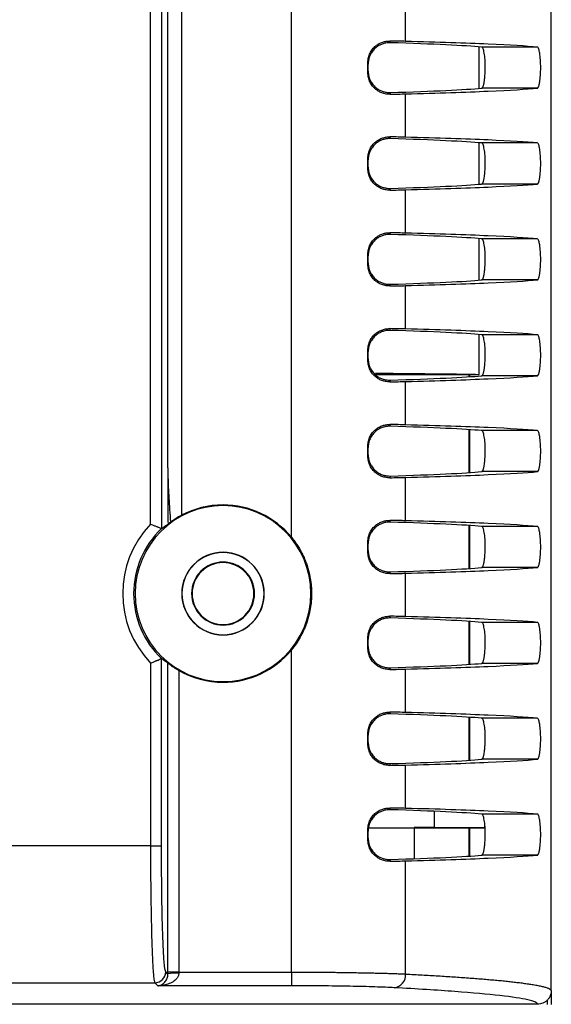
# Model space of a CAD drawing. Header units: millimetres. Extents: x 6 to 273, y 6 to 210.
# Tile 14 of 52: x 54 to 61, y 98 to 113. Entities that reach past the tile are written whole.
import ezdxf

# ---------------------------------------------------------------- set-up
doc = ezdxf.new("R2010")
doc.units = ezdxf.units.MM

msp = doc.modelspace()

# ---------------------------------------------------------------- linework, layer by layer
at = {"color": 7, "linetype": 'Continuous', "lineweight": 25}
for p, q in [((55.779, 106.265), (55.779, 139.361)), ((55.979, 139.361), (55.979, 105.574)), ((57.586, 105.253), (57.586, 139.361)), ((55.686, 139.063), (55.686, 105.379)), ((61.385, 98.635), (61.385, 136.43)), ((55.526, 105.446), (55.526, 113.73)), ((59.255, 112.494), (59.255, 113.127)), ((59.025, 112.499), (59.031, 112.474)), ((60.331, 111.808), (60.331, 112.413)), ((61.18, 112.41), (60.366, 112.41)), ((58.704, 112.037), (58.704, 112.184)), ((58.709, 112.163), (58.704, 112.184)), ((58.709, 112.058), (58.709, 112.163)), ((58.704, 112.037), (58.709, 112.058)), ((59.031, 111.747), (59.025, 111.722)), ((59.255, 111.094), (59.255, 111.727)), ((61.18, 111.811), (60.366, 111.811)), ((59.025, 111.099), (59.031, 111.074)), ((60.331, 110.408), (60.331, 111.013)), ((61.18, 111.01), (60.366, 111.01)), ((58.704, 110.637), (58.704, 110.784)), ((58.709, 110.763), (58.704, 110.784)), ((58.709, 110.658), (58.709, 110.763)), ((58.704, 110.637), (58.709, 110.658)), ((59.031, 110.347), (59.025, 110.322)), ((59.255, 109.694), (59.255, 110.327)), ((61.18, 110.411), (60.366, 110.411)), ((59.025, 109.699), (59.031, 109.674)), ((60.331, 109.008), (60.331, 109.613)), ((61.18, 109.61), (60.366, 109.61)), ((58.704, 109.237), (58.704, 109.384)), ((58.709, 109.363), (58.704, 109.384)), ((58.709, 109.258), (58.709, 109.363)), ((58.704, 109.237), (58.709, 109.258)), ((61.18, 109.011), (60.366, 109.011)), ((59.031, 108.947), (59.025, 108.922)), ((59.255, 108.294), (59.255, 108.927)), ((59.025, 108.299), (59.031, 108.274)), ((60.331, 107.627), (60.331, 108.213)), ((61.18, 108.21), (60.366, 108.21)), ((58.704, 107.837), (58.704, 107.984)), ((58.709, 107.963), (58.704, 107.984)), ((58.704, 107.837), (58.709, 107.858)), ((58.709, 107.858), (58.709, 107.963)), ((58.818, 107.627), (60.331, 107.627)), ((59.031, 107.547), (59.025, 107.522)), ((60.186, 107.599), (60.186, 107.627)), ((60.187, 107.599), (60.187, 107.627)), ((60.193, 107.599), (60.193, 107.627)), ((61.18, 107.611), (60.366, 107.611)), ((59.255, 106.894), (59.255, 107.527)), ((59.025, 106.899), (59.031, 106.874)), ((60.186, 106.199), (60.186, 106.824)), ((60.187, 106.199), (60.187, 106.823)), ((60.193, 106.199), (60.193, 106.823)), ((61.18, 106.81), (60.366, 106.81)), ((58.704, 106.437), (58.704, 106.584)), ((58.709, 106.563), (58.704, 106.584)), ((58.709, 106.458), (58.709, 106.563)), ((58.704, 106.437), (58.709, 106.458)), ((59.031, 106.147), (59.025, 106.122)), ((59.255, 105.494), (59.255, 106.127)), ((61.18, 106.211), (60.366, 106.211)), ((56.586, 105.716), (56.586, 105.725)), ((59.025, 105.499), (59.031, 105.474)), ((60.186, 104.799), (60.186, 105.424)), ((60.187, 104.799), (60.187, 105.423)), ((60.193, 104.799), (60.193, 105.423)), ((61.18, 105.41), (60.366, 105.41)), ((58.704, 105.037), (58.704, 105.184)), ((58.709, 105.163), (58.704, 105.184)), ((58.709, 105.058), (58.709, 105.163)), ((56.586, 105.03), (56.586, 105.034)), ((58.704, 105.037), (58.709, 105.058)), ((59.031, 104.747), (59.025, 104.722)), ((59.255, 104.094), (59.255, 104.727)), ((61.18, 104.811), (60.366, 104.811)), ((56.134, 104.43), (56.126, 104.43)), ((57.038, 104.43), (57.046, 104.43)), ((59.025, 104.099), (59.031, 104.074)), ((60.186, 103.399), (60.186, 104.024)), ((60.187, 103.399), (60.187, 104.023)), ((60.193, 103.399), (60.193, 104.023)), ((61.18, 104.01), (60.366, 104.01)), ((56.586, 103.83), (56.586, 103.827)), ((58.704, 103.637), (58.704, 103.784)), ((58.709, 103.763), (58.704, 103.784)), ((58.709, 103.658), (58.709, 103.763)), ((57.586, 98.903), (57.586, 103.608)), ((58.704, 103.637), (58.709, 103.658)), ((55.526, 103.415), (55.526, 100.746)), ((55.686, 100.746), (55.686, 103.482)), ((55.78, 98.903), (55.78, 103.416)), ((61.18, 103.411), (60.366, 103.411)), ((55.94, 103.308), (55.94, 98.903)), ((59.031, 103.347), (59.025, 103.322)), ((59.255, 102.694), (59.255, 103.327)), ((56.586, 103.145), (56.586, 103.136)), ((59.025, 102.699), (59.031, 102.674)), ((60.186, 101.999), (60.186, 102.624)), ((60.187, 101.999), (60.187, 102.623)), ((60.193, 101.999), (60.193, 102.623)), ((61.18, 102.61), (60.366, 102.61)), ((58.704, 102.237), (58.704, 102.384)), ((58.709, 102.363), (58.704, 102.384)), ((58.704, 102.237), (58.709, 102.258)), ((58.709, 102.258), (58.709, 102.363)), ((59.031, 101.947), (59.025, 101.922)), ((61.18, 102.011), (60.366, 102.011)), ((59.255, 101.294), (59.255, 101.927)), ((59.025, 101.299), (59.031, 101.274)), ((59.678, 101.013), (59.678, 101.25)), ((61.18, 101.21), (60.366, 101.21)), ((58.704, 100.837), (58.704, 100.984)), ((58.709, 100.963), (58.704, 100.984)), ((58.709, 100.858), (58.709, 100.963)), ((58.712, 101.009), (59.381, 101.009)), ((59.381, 101.009), (59.381, 101.013)), ((59.381, 101.013), (59.386, 101.009)), ((59.678, 101.013), (59.381, 101.013)), ((59.381, 101.009), (59.382, 100.559)), ((59.386, 100.559), (59.386, 101.009)), ((59.386, 101.009), (60.186, 101.009)), ((60.411, 101.011), (59.678, 101.013)), ((60.186, 101.009), (60.187, 101.01)), ((60.186, 100.599), (60.186, 101.009)), ((60.193, 101.01), (60.187, 101.01)), ((60.187, 100.599), (60.187, 101.01)), ((60.193, 100.599), (60.193, 101.01)), ((60.411, 101.011), (60.411, 101.059)), ((58.704, 100.837), (58.709, 100.858)), ((55.526, 100.746), (53.436, 100.746)), ((55.526, 100.746), (55.686, 100.746)), ((59.031, 100.547), (59.025, 100.522)), ((59.255, 98.875), (59.255, 100.527)), ((61.18, 100.611), (60.366, 100.611)), ((55.78, 98.875), (55.748, 98.907)), ((55.94, 98.903), (55.78, 98.903)), ((55.94, 98.903), (57.586, 98.903)), ((57.586, 98.903), (57.586, 98.703)), ((53.43, 98.747), (55.588, 98.747)), ((55.588, 98.747), (55.632, 98.703)), ((57.586, 98.703), (55.632, 98.703)), ((61.324, 98.492), (61.324, 98.43)), ((61.384, 98.628), (61.384, 98.43)), ((61.185, 98.435), (52.991, 98.435))]:
    msp.add_line(p, q, dxfattribs=at)
for centre, radius, start, end in [((56.586, 104.43), 1.285, 90, 270), ((56.586, 104.43), 1.295, 90, 117.9469), ((56.586, 104.43), 1.295, 39.4431, 90), ((56.586, 104.43), 1.285, 270, 90), ((56.586, 104.43), 1.467, 136.2132, 223.7868), ((56.586, 104.43), 1.307, 133.4585, 226.5415), ((56.586, 104.43), 0.603, 90, 270), ((56.586, 104.43), 0.6, 90, 270), ((56.586, 104.43), 0.603, 270, 90), ((56.586, 104.43), 0.6, 270, 90), ((56.586, 104.43), 0.46, 0, 180), ((56.586, 104.43), 0.452, 0, 180), ((56.586, 104.43), 0.46, 180, 0), ((56.586, 104.43), 0.452, 180, 0), ((56.586, 104.43), 1.295, 270, 320.5569), ((56.586, 104.43), 1.295, 240.1003, 270), ((55.588, 98.907), 0.16, 270.0817, 359.9183), ((55.904, 98.319), 0.57, 86.3403, 102.5221), ((59.066, 98.864), 0.19, 276.8648, 3.3864)]:
    msp.add_arc(centre, radius, start, end, dxfattribs=at)
msp.add_ellipse((48.485, 107.616), major_axis=(12.101, 0), ratio=0.004364, start_param=0.205594, end_param=0.548187, dxfattribs=at)
for points, knots in [([(58.704, 112.184), (58.704, 112.192), (58.704, 112.208), (58.707, 112.233), (58.713, 112.261), (58.722, 112.291), (58.74, 112.334), (58.771, 112.383), (58.816, 112.429), (58.867, 112.463), (58.92, 112.485), (58.973, 112.498), (59.007, 112.499), (59.025, 112.499)], [0, 0, 0, 0, 0.041757, 0.083515, 0.12563, 0.187906, 0.250501, 0.373051, 0.501042, 0.622602, 0.750754, 0.872467, 1, 1, 1, 1]), ([(59.031, 112.474), (59.021, 112.474), (59, 112.474), (58.968, 112.47), (58.931, 112.462), (58.889, 112.447), (58.841, 112.42), (58.795, 112.382), (58.76, 112.338), (58.736, 112.294), (58.721, 112.255), (58.711, 112.211), (58.709, 112.179), (58.709, 112.163)], [0, 0, 0, 0, 0.084776, 0.16773, 0.249078, 0.378218, 0.498887, 0.631787, 0.74907, 0.814465, 0.874692, 0.938677, 1, 1, 1, 1]), ([(60.366, 112.41), (60.244, 112.422), (60.069, 112.432), (59.621, 112.454), (59.348, 112.464), (59.031, 112.474)], [0, 0, 0, 0, 0.5, 0.5, 1, 1, 1, 1]), ([(61.18, 112.41), (61.026, 112.425), (60.785, 112.44), (60.137, 112.468), (59.73, 112.482), (59.255, 112.494)], [0, 0, 0, 0, 0.5, 0.5, 1, 1, 1, 1]), ([(60.366, 111.811), (60.368, 111.811), (60.373, 111.812), (60.379, 111.818), (60.385, 111.827), (60.39, 111.84), (60.395, 111.856), (60.4, 111.876), (60.405, 111.904), (60.411, 111.943), (60.417, 112.012), (60.421, 112.11), (60.417, 112.228), (60.407, 112.31), (60.397, 112.36), (60.387, 112.388), (60.377, 112.406), (60.37, 112.409), (60.366, 112.41)], [0, 0, 0, 0, 0.037131, 0.073104, 0.108341, 0.143291, 0.178414, 0.214165, 0.250972, 0.31307, 0.37607, 0.500338, 0.624824, 0.749421, 0.811683, 0.87455, 0.937381, 1, 1, 1, 1]), ([(61.18, 111.811), (61.182, 111.811), (61.186, 111.812), (61.191, 111.818), (61.197, 111.827), (61.201, 111.839), (61.206, 111.852), (61.209, 111.867), (61.213, 111.883), (61.22, 111.92), (61.227, 111.994), (61.231, 112.11), (61.227, 112.227), (61.219, 112.308), (61.209, 112.356), (61.201, 112.384), (61.191, 112.405), (61.184, 112.409), (61.18, 112.41)], [0, 0, 0, 0, 0.036939, 0.07228, 0.106022, 0.138168, 0.168719, 0.197676, 0.225042, 0.25082, 0.377506, 0.499932, 0.622397, 0.749213, 0.802344, 0.861845, 0.927728, 1, 1, 1, 1]), ([(59.025, 111.722), (59.013, 111.722), (58.99, 111.722), (58.955, 111.727), (58.914, 111.738), (58.867, 111.758), (58.816, 111.792), (58.771, 111.838), (58.74, 111.887), (58.722, 111.93), (58.711, 111.964), (58.705, 112), (58.704, 112.025), (58.704, 112.037)], [0, 0, 0, 0, 0.085879, 0.168893, 0.249625, 0.377837, 0.499514, 0.627201, 0.74954, 0.812003, 0.874302, 0.937377, 1, 1, 1, 1]), ([(58.709, 112.058), (58.709, 112.05), (58.709, 112.034), (58.712, 112.011), (58.716, 111.988), (58.724, 111.96), (58.736, 111.927), (58.76, 111.883), (58.795, 111.838), (58.841, 111.801), (58.889, 111.774), (58.936, 111.757), (58.984, 111.748), (59.015, 111.747), (59.031, 111.747)], [0, 0, 0, 0, 0.030754, 0.061634, 0.093196, 0.125963, 0.186126, 0.251504, 0.368708, 0.501554, 0.621811, 0.750536, 0.873316, 1, 1, 1, 1]), ([(59.031, 111.747), (59.348, 111.757), (59.621, 111.767), (60.069, 111.788), (60.244, 111.799), (60.366, 111.811)], [0, 0, 0, 0, 0.5, 0.5, 1, 1, 1, 1]), ([(59.255, 111.727), (59.73, 111.739), (60.137, 111.753), (60.785, 111.781), (61.026, 111.796), (61.18, 111.811)], [0, 0, 0, 0, 0.5, 0.5, 1, 1, 1, 1]), ([(58.704, 110.784), (58.704, 110.792), (58.704, 110.808), (58.707, 110.833), (58.713, 110.861), (58.722, 110.891), (58.74, 110.934), (58.771, 110.983), (58.816, 111.029), (58.867, 111.063), (58.92, 111.085), (58.973, 111.098), (59.007, 111.099), (59.025, 111.099)], [0, 0, 0, 0, 0.041757, 0.083515, 0.12563, 0.187906, 0.250501, 0.373051, 0.501042, 0.622602, 0.750754, 0.872467, 1, 1, 1, 1]), ([(59.031, 111.074), (59.021, 111.074), (59, 111.074), (58.968, 111.07), (58.931, 111.062), (58.889, 111.047), (58.841, 111.02), (58.795, 110.982), (58.76, 110.938), (58.736, 110.894), (58.721, 110.855), (58.711, 110.811), (58.709, 110.779), (58.709, 110.763)], [0, 0, 0, 0, 0.0847756, 0.1677303, 0.2490777, 0.3782181, 0.4988874, 0.6317866, 0.74907, 0.8144651, 0.874692, 0.9386765, 1, 1, 1, 1]), ([(60.366, 111.01), (60.244, 111.022), (60.069, 111.032), (59.621, 111.054), (59.348, 111.064), (59.031, 111.074)], [0, 0, 0, 0, 0.5, 0.5, 1, 1, 1, 1]), ([(61.18, 111.01), (61.026, 111.025), (60.785, 111.04), (60.137, 111.068), (59.73, 111.082), (59.255, 111.094)], [0, 0, 0, 0, 0.5, 0.5, 1, 1, 1, 1]), ([(60.366, 110.411), (60.368, 110.411), (60.373, 110.412), (60.379, 110.418), (60.385, 110.427), (60.39, 110.44), (60.395, 110.456), (60.4, 110.476), (60.405, 110.504), (60.411, 110.543), (60.417, 110.612), (60.421, 110.71), (60.417, 110.828), (60.407, 110.91), (60.397, 110.96), (60.387, 110.988), (60.377, 111.006), (60.37, 111.009), (60.366, 111.01)], [0, 0, 0, 0, 0.037131, 0.073104, 0.108341, 0.143291, 0.178414, 0.214165, 0.250972, 0.31307, 0.37607, 0.500338, 0.624824, 0.749421, 0.811683, 0.87455, 0.937381, 1, 1, 1, 1]), ([(61.18, 110.411), (61.182, 110.411), (61.186, 110.412), (61.191, 110.418), (61.197, 110.427), (61.201, 110.439), (61.206, 110.452), (61.209, 110.467), (61.213, 110.483), (61.22, 110.52), (61.227, 110.594), (61.231, 110.71), (61.227, 110.827), (61.219, 110.908), (61.209, 110.956), (61.201, 110.984), (61.191, 111.005), (61.184, 111.009), (61.18, 111.01)], [0, 0, 0, 0, 0.036939, 0.07228, 0.106022, 0.138168, 0.168719, 0.197676, 0.225042, 0.25082, 0.377506, 0.499932, 0.622397, 0.749213, 0.802344, 0.861845, 0.927728, 1, 1, 1, 1]), ([(59.025, 110.322), (59.013, 110.322), (58.99, 110.322), (58.955, 110.327), (58.914, 110.338), (58.867, 110.358), (58.816, 110.392), (58.771, 110.438), (58.74, 110.487), (58.722, 110.53), (58.711, 110.564), (58.705, 110.6), (58.704, 110.625), (58.704, 110.637)], [0, 0, 0, 0, 0.085879, 0.168893, 0.249625, 0.377837, 0.499514, 0.627201, 0.74954, 0.812003, 0.874302, 0.937377, 1, 1, 1, 1]), ([(58.709, 110.658), (58.709, 110.65), (58.709, 110.634), (58.712, 110.611), (58.716, 110.588), (58.724, 110.56), (58.736, 110.527), (58.76, 110.483), (58.795, 110.438), (58.841, 110.401), (58.889, 110.374), (58.936, 110.357), (58.984, 110.348), (59.015, 110.347), (59.031, 110.347)], [0, 0, 0, 0, 0.0307541, 0.0616339, 0.0931962, 0.1259628, 0.1861264, 0.2515045, 0.3687079, 0.5015542, 0.6218106, 0.7505356, 0.8733161, 1, 1, 1, 1]), ([(59.031, 110.347), (59.348, 110.357), (59.621, 110.367), (60.069, 110.388), (60.244, 110.399), (60.366, 110.411)], [0, 0, 0, 0, 0.5, 0.5, 1, 1, 1, 1]), ([(59.255, 110.327), (59.73, 110.339), (60.137, 110.353), (60.785, 110.381), (61.026, 110.396), (61.18, 110.411)], [0, 0, 0, 0, 0.5, 0.5, 1, 1, 1, 1]), ([(58.704, 109.384), (58.704, 109.392), (58.704, 109.408), (58.707, 109.433), (58.713, 109.461), (58.722, 109.491), (58.74, 109.534), (58.771, 109.583), (58.816, 109.629), (58.867, 109.663), (58.92, 109.685), (58.973, 109.698), (59.007, 109.699), (59.025, 109.699)], [0, 0, 0, 0, 0.0417574, 0.0835154, 0.1256302, 0.1879062, 0.2505005, 0.3730511, 0.5010422, 0.6226018, 0.7507536, 0.8724673, 1, 1, 1, 1]), ([(59.031, 109.674), (59.021, 109.674), (59, 109.674), (58.968, 109.67), (58.931, 109.662), (58.889, 109.647), (58.841, 109.62), (58.795, 109.582), (58.76, 109.538), (58.736, 109.494), (58.721, 109.455), (58.711, 109.411), (58.709, 109.379), (58.709, 109.363)], [0, 0, 0, 0, 0.084776, 0.16773, 0.249078, 0.378218, 0.498887, 0.631787, 0.74907, 0.814465, 0.874692, 0.938677, 1, 1, 1, 1]), ([(60.366, 109.61), (60.244, 109.622), (60.069, 109.632), (59.621, 109.654), (59.348, 109.664), (59.031, 109.674)], [0, 0, 0, 0, 0.5, 0.5, 1, 1, 1, 1]), ([(61.18, 109.61), (61.026, 109.625), (60.785, 109.64), (60.137, 109.668), (59.73, 109.682), (59.255, 109.694)], [0, 0, 0, 0, 0.5, 0.5, 1, 1, 1, 1]), ([(60.366, 109.011), (60.368, 109.011), (60.373, 109.012), (60.379, 109.018), (60.385, 109.027), (60.39, 109.04), (60.395, 109.056), (60.4, 109.076), (60.405, 109.104), (60.411, 109.143), (60.417, 109.212), (60.421, 109.31), (60.417, 109.428), (60.407, 109.51), (60.397, 109.56), (60.387, 109.588), (60.377, 109.606), (60.37, 109.609), (60.366, 109.61)], [0, 0, 0, 0, 0.037131, 0.073104, 0.108341, 0.143291, 0.178414, 0.214165, 0.250972, 0.31307, 0.37607, 0.500338, 0.624824, 0.749421, 0.811683, 0.87455, 0.937381, 1, 1, 1, 1]), ([(61.18, 109.011), (61.182, 109.011), (61.186, 109.012), (61.191, 109.018), (61.197, 109.027), (61.201, 109.039), (61.206, 109.052), (61.209, 109.067), (61.213, 109.083), (61.22, 109.12), (61.227, 109.194), (61.231, 109.31), (61.227, 109.427), (61.219, 109.508), (61.209, 109.556), (61.201, 109.584), (61.191, 109.605), (61.184, 109.609), (61.18, 109.61)], [0, 0, 0, 0, 0.036939, 0.07228, 0.106022, 0.138168, 0.168719, 0.197676, 0.225042, 0.25082, 0.377506, 0.499932, 0.622397, 0.749213, 0.802344, 0.861845, 0.927728, 1, 1, 1, 1]), ([(59.025, 108.922), (59.013, 108.922), (58.99, 108.922), (58.955, 108.927), (58.914, 108.938), (58.867, 108.958), (58.816, 108.992), (58.771, 109.038), (58.74, 109.087), (58.722, 109.13), (58.711, 109.164), (58.705, 109.2), (58.704, 109.225), (58.704, 109.237)], [0, 0, 0, 0, 0.085879, 0.168893, 0.249625, 0.377837, 0.499514, 0.627201, 0.74954, 0.812003, 0.874302, 0.937377, 1, 1, 1, 1]), ([(58.709, 109.258), (58.709, 109.25), (58.709, 109.234), (58.712, 109.211), (58.716, 109.188), (58.724, 109.16), (58.736, 109.127), (58.76, 109.083), (58.795, 109.038), (58.841, 109.001), (58.889, 108.974), (58.936, 108.957), (58.984, 108.948), (59.015, 108.947), (59.031, 108.947)], [0, 0, 0, 0, 0.030754, 0.061634, 0.093196, 0.125963, 0.186126, 0.251504, 0.368708, 0.501554, 0.621811, 0.750536, 0.873316, 1, 1, 1, 1]), ([(59.031, 108.947), (59.348, 108.957), (59.621, 108.967), (60.069, 108.988), (60.244, 108.999), (60.366, 109.011)], [0, 0, 0, 0, 0.5, 0.5, 1, 1, 1, 1]), ([(59.255, 108.927), (59.73, 108.939), (60.137, 108.953), (60.785, 108.981), (61.026, 108.996), (61.18, 109.011)], [0, 0, 0, 0, 0.5, 0.5, 1, 1, 1, 1]), ([(58.704, 107.984), (58.704, 107.992), (58.704, 108.008), (58.707, 108.033), (58.713, 108.061), (58.722, 108.091), (58.74, 108.134), (58.771, 108.183), (58.816, 108.229), (58.867, 108.263), (58.92, 108.285), (58.973, 108.298), (59.007, 108.299), (59.025, 108.299)], [0, 0, 0, 0, 0.041757, 0.083515, 0.12563, 0.187906, 0.250501, 0.373051, 0.501042, 0.622602, 0.750754, 0.872467, 1, 1, 1, 1]), ([(59.031, 108.274), (59.021, 108.274), (59, 108.274), (58.968, 108.27), (58.931, 108.262), (58.889, 108.247), (58.841, 108.22), (58.795, 108.182), (58.76, 108.138), (58.736, 108.094), (58.721, 108.055), (58.711, 108.011), (58.709, 107.979), (58.709, 107.963)], [0, 0, 0, 0, 0.084776, 0.16773, 0.249078, 0.378218, 0.498887, 0.631787, 0.74907, 0.814465, 0.874692, 0.938677, 1, 1, 1, 1]), ([(60.366, 108.21), (60.244, 108.222), (60.069, 108.232), (59.621, 108.254), (59.348, 108.264), (59.031, 108.274)], [0, 0, 0, 0, 0.5, 0.5, 1, 1, 1, 1]), ([(61.18, 108.21), (61.026, 108.225), (60.785, 108.24), (60.137, 108.268), (59.73, 108.282), (59.255, 108.294)], [0, 0, 0, 0, 0.5, 0.5, 1, 1, 1, 1]), ([(60.366, 107.611), (60.368, 107.611), (60.373, 107.612), (60.379, 107.618), (60.385, 107.627), (60.39, 107.64), (60.395, 107.656), (60.4, 107.676), (60.405, 107.704), (60.411, 107.743), (60.417, 107.812), (60.421, 107.91), (60.417, 108.028), (60.407, 108.11), (60.397, 108.16), (60.387, 108.188), (60.377, 108.206), (60.37, 108.209), (60.366, 108.21)], [0, 0, 0, 0, 0.037131, 0.073104, 0.108341, 0.143291, 0.178414, 0.214165, 0.250972, 0.31307, 0.37607, 0.500338, 0.624824, 0.749421, 0.811683, 0.87455, 0.937381, 1, 1, 1, 1]), ([(61.18, 107.611), (61.182, 107.611), (61.186, 107.612), (61.191, 107.618), (61.197, 107.627), (61.201, 107.639), (61.206, 107.652), (61.209, 107.667), (61.213, 107.683), (61.22, 107.72), (61.227, 107.794), (61.231, 107.91), (61.227, 108.027), (61.219, 108.108), (61.209, 108.156), (61.201, 108.184), (61.191, 108.205), (61.184, 108.209), (61.18, 108.21)], [0, 0, 0, 0, 0.036939, 0.07228, 0.106022, 0.138168, 0.168719, 0.197676, 0.225042, 0.25082, 0.377506, 0.499932, 0.622397, 0.749213, 0.802344, 0.861845, 0.927728, 1, 1, 1, 1]), ([(59.025, 107.522), (59.013, 107.522), (58.99, 107.522), (58.955, 107.527), (58.914, 107.538), (58.867, 107.558), (58.816, 107.592), (58.771, 107.638), (58.74, 107.687), (58.722, 107.73), (58.711, 107.764), (58.705, 107.8), (58.704, 107.825), (58.704, 107.837)], [0, 0, 0, 0, 0.085879, 0.168893, 0.249625, 0.377837, 0.499514, 0.627201, 0.74954, 0.812003, 0.874302, 0.937377, 1, 1, 1, 1]), ([(58.709, 107.858), (58.709, 107.85), (58.709, 107.834), (58.712, 107.811), (58.716, 107.788), (58.724, 107.76), (58.736, 107.727), (58.76, 107.683), (58.795, 107.638), (58.841, 107.601), (58.889, 107.574), (58.936, 107.557), (58.984, 107.548), (59.015, 107.547), (59.031, 107.547)], [0, 0, 0, 0, 0.030754, 0.061634, 0.093196, 0.125963, 0.186126, 0.251504, 0.368708, 0.501554, 0.621811, 0.750536, 0.873316, 1, 1, 1, 1]), ([(59.031, 107.547), (59.348, 107.557), (59.621, 107.567), (60.069, 107.588), (60.244, 107.599), (60.366, 107.611)], [0, 0, 0, 0, 0.5, 0.5, 1, 1, 1, 1]), ([(59.255, 107.527), (59.73, 107.539), (60.137, 107.553), (60.785, 107.581), (61.026, 107.596), (61.18, 107.611)], [0, 0, 0, 0, 0.5, 0.5, 1, 1, 1, 1]), ([(58.704, 106.584), (58.704, 106.592), (58.704, 106.608), (58.707, 106.633), (58.713, 106.661), (58.722, 106.691), (58.74, 106.734), (58.771, 106.783), (58.816, 106.829), (58.867, 106.863), (58.92, 106.885), (58.973, 106.898), (59.007, 106.899), (59.025, 106.899)], [0, 0, 0, 0, 0.041757, 0.083515, 0.12563, 0.187906, 0.250501, 0.373051, 0.501042, 0.622602, 0.750754, 0.872467, 1, 1, 1, 1]), ([(59.031, 106.874), (59.021, 106.874), (59, 106.874), (58.968, 106.87), (58.931, 106.862), (58.889, 106.847), (58.841, 106.82), (58.795, 106.782), (58.76, 106.738), (58.736, 106.694), (58.721, 106.655), (58.711, 106.611), (58.709, 106.579), (58.709, 106.563)], [0, 0, 0, 0, 0.084776, 0.16773, 0.249078, 0.378218, 0.498887, 0.631787, 0.74907, 0.814465, 0.874692, 0.938677, 1, 1, 1, 1]), ([(60.366, 106.81), (60.244, 106.822), (60.069, 106.832), (59.621, 106.854), (59.348, 106.864), (59.031, 106.874)], [0, 0, 0, 0, 0.5, 0.5, 1, 1, 1, 1]), ([(61.18, 106.81), (61.026, 106.825), (60.785, 106.84), (60.137, 106.868), (59.73, 106.882), (59.255, 106.894)], [0, 0, 0, 0, 0.5, 0.5, 1, 1, 1, 1]), ([(60.366, 106.211), (60.368, 106.211), (60.373, 106.212), (60.379, 106.218), (60.385, 106.227), (60.39, 106.24), (60.395, 106.256), (60.4, 106.276), (60.405, 106.304), (60.411, 106.343), (60.417, 106.412), (60.421, 106.51), (60.417, 106.628), (60.407, 106.71), (60.397, 106.76), (60.387, 106.788), (60.377, 106.806), (60.37, 106.809), (60.366, 106.81)], [0, 0, 0, 0, 0.037131, 0.073104, 0.108341, 0.143291, 0.178414, 0.214165, 0.250972, 0.31307, 0.37607, 0.500338, 0.624824, 0.749421, 0.811683, 0.87455, 0.937381, 1, 1, 1, 1]), ([(61.18, 106.211), (61.182, 106.211), (61.186, 106.212), (61.191, 106.218), (61.197, 106.227), (61.201, 106.239), (61.206, 106.252), (61.209, 106.267), (61.213, 106.283), (61.22, 106.32), (61.227, 106.394), (61.231, 106.51), (61.227, 106.627), (61.219, 106.708), (61.209, 106.756), (61.201, 106.784), (61.191, 106.805), (61.184, 106.809), (61.18, 106.81)], [0, 0, 0, 0, 0.036939, 0.07228, 0.106022, 0.138168, 0.168719, 0.197676, 0.225042, 0.25082, 0.377506, 0.499932, 0.622397, 0.749213, 0.802344, 0.861845, 0.927728, 1, 1, 1, 1]), ([(59.025, 106.122), (59.013, 106.122), (58.99, 106.122), (58.955, 106.127), (58.914, 106.138), (58.867, 106.158), (58.816, 106.192), (58.771, 106.238), (58.74, 106.287), (58.722, 106.33), (58.711, 106.364), (58.705, 106.4), (58.704, 106.425), (58.704, 106.437)], [0, 0, 0, 0, 0.085879, 0.168893, 0.249625, 0.377837, 0.499514, 0.627201, 0.74954, 0.812003, 0.874302, 0.937377, 1, 1, 1, 1]), ([(58.709, 106.458), (58.709, 106.45), (58.709, 106.434), (58.712, 106.411), (58.716, 106.388), (58.724, 106.36), (58.736, 106.327), (58.76, 106.283), (58.795, 106.238), (58.841, 106.201), (58.889, 106.174), (58.936, 106.157), (58.984, 106.148), (59.015, 106.147), (59.031, 106.147)], [0, 0, 0, 0, 0.030754, 0.061634, 0.093196, 0.125963, 0.186126, 0.251504, 0.368708, 0.501554, 0.621811, 0.750536, 0.873316, 1, 1, 1, 1]), ([(55.779, 106.265), (55.779, 106.187), (55.78, 106.051), (55.78, 105.841), (55.781, 105.646), (55.781, 105.509), (55.782, 105.446)], [0, 0, 0, 0, 0.285148, 0.499997, 0.769605, 1, 1, 1, 1]), ([(55.779, 106.265), (55.779, 106.22), (55.781, 106.126), (55.786, 105.98), (55.794, 105.821), (55.805, 105.652), (55.814, 105.535), (55.819, 105.475)], [0, 0, 0, 0, 0.171507, 0.357248, 0.557238, 0.771486, 1, 1, 1, 1]), ([(59.031, 106.147), (59.348, 106.157), (59.621, 106.167), (60.069, 106.188), (60.244, 106.199), (60.366, 106.211)], [0, 0, 0, 0, 0.5, 0.5, 1, 1, 1, 1]), ([(59.255, 106.127), (59.73, 106.139), (60.137, 106.153), (60.785, 106.181), (61.026, 106.196), (61.18, 106.211)], [0, 0, 0, 0, 0.5, 0.5, 1, 1, 1, 1]), ([(55.979, 105.574), (55.971, 105.57), (55.956, 105.562), (55.933, 105.549), (55.911, 105.536), (55.883, 105.519), (55.85, 105.497), (55.829, 105.482), (55.819, 105.475)], [0, 0, 0, 0, 0.125036, 0.249336, 0.374144, 0.500692, 0.754715, 1, 1, 1, 1]), ([(55.526, 105.446), (55.535, 105.442), (55.552, 105.436), (55.575, 105.426), (55.595, 105.418), (55.612, 105.411), (55.625, 105.406), (55.643, 105.398), (55.664, 105.389), (55.682, 105.381), (55.685, 105.38), (55.686, 105.379)], [0, 0, 0, 0, 0.111851, 0.212346, 0.301487, 0.379277, 0.445727, 0.500855, 0.678088, 0.843976, 1, 1, 1, 1]), ([(55.819, 105.475), (55.814, 105.471), (55.802, 105.462), (55.789, 105.452), (55.782, 105.446)], [0, 0, 0, 0, 0.494372, 1, 1, 1, 1]), ([(58.704, 105.184), (58.704, 105.192), (58.704, 105.208), (58.707, 105.233), (58.713, 105.261), (58.722, 105.291), (58.74, 105.334), (58.771, 105.383), (58.816, 105.429), (58.867, 105.463), (58.92, 105.485), (58.973, 105.498), (59.007, 105.499), (59.025, 105.499)], [0, 0, 0, 0, 0.041757, 0.083515, 0.12563, 0.187906, 0.250501, 0.373051, 0.501042, 0.622602, 0.750754, 0.872467, 1, 1, 1, 1]), ([(59.031, 105.474), (59.021, 105.474), (59, 105.474), (58.968, 105.47), (58.931, 105.462), (58.889, 105.447), (58.841, 105.42), (58.795, 105.382), (58.76, 105.338), (58.736, 105.294), (58.721, 105.255), (58.711, 105.211), (58.709, 105.179), (58.709, 105.163)], [0, 0, 0, 0, 0.084776, 0.16773, 0.249078, 0.378218, 0.498887, 0.631787, 0.74907, 0.814465, 0.874692, 0.938677, 1, 1, 1, 1]), ([(60.366, 105.41), (60.244, 105.422), (60.069, 105.432), (59.621, 105.454), (59.348, 105.464), (59.031, 105.474)], [0, 0, 0, 0, 0.5, 0.5, 1, 1, 1, 1]), ([(61.18, 105.41), (61.026, 105.425), (60.785, 105.44), (60.137, 105.468), (59.73, 105.482), (59.255, 105.494)], [0, 0, 0, 0, 0.5, 0.5, 1, 1, 1, 1]), ([(60.366, 104.811), (60.368, 104.811), (60.373, 104.812), (60.379, 104.818), (60.385, 104.827), (60.39, 104.84), (60.395, 104.856), (60.4, 104.876), (60.405, 104.904), (60.411, 104.943), (60.417, 105.012), (60.421, 105.11), (60.417, 105.228), (60.407, 105.31), (60.397, 105.36), (60.387, 105.388), (60.377, 105.406), (60.37, 105.409), (60.366, 105.41)], [0, 0, 0, 0, 0.037131, 0.073104, 0.108341, 0.143291, 0.178414, 0.214165, 0.250972, 0.31307, 0.37607, 0.500338, 0.624824, 0.749421, 0.811683, 0.87455, 0.937381, 1, 1, 1, 1]), ([(61.18, 104.811), (61.182, 104.811), (61.186, 104.812), (61.191, 104.818), (61.197, 104.827), (61.201, 104.839), (61.206, 104.852), (61.209, 104.867), (61.213, 104.883), (61.22, 104.92), (61.227, 104.994), (61.231, 105.11), (61.227, 105.227), (61.219, 105.308), (61.209, 105.356), (61.201, 105.384), (61.191, 105.405), (61.184, 105.409), (61.18, 105.41)], [0, 0, 0, 0, 0.036939, 0.07228, 0.106022, 0.138168, 0.168719, 0.197676, 0.225042, 0.25082, 0.377506, 0.499932, 0.622397, 0.749213, 0.802344, 0.861845, 0.927728, 1, 1, 1, 1]), ([(57.586, 105.253), (57.601, 105.234), (57.632, 105.195), (57.674, 105.134), (57.712, 105.071), (57.747, 105.005), (57.778, 104.938), (57.823, 104.822), (57.868, 104.654), (57.887, 104.431), (57.868, 104.208), (57.82, 104.028), (57.764, 103.89), (57.713, 103.791), (57.655, 103.696), (57.609, 103.637), (57.586, 103.608)], [0, 0, 0, 0, 0.0418124, 0.0833641, 0.1247907, 0.166229, 0.2078157, 0.2496859, 0.3749877, 0.5000299, 0.6245508, 0.7494635, 0.8123652, 0.8747783, 0.9371681, 1, 1, 1, 1]), ([(59.025, 104.722), (59.013, 104.722), (58.99, 104.722), (58.955, 104.727), (58.914, 104.738), (58.867, 104.758), (58.816, 104.792), (58.771, 104.838), (58.74, 104.887), (58.722, 104.93), (58.711, 104.964), (58.705, 105), (58.704, 105.025), (58.704, 105.037)], [0, 0, 0, 0, 0.085879, 0.168893, 0.249625, 0.377837, 0.499514, 0.627201, 0.74954, 0.812003, 0.874302, 0.937377, 1, 1, 1, 1]), ([(58.709, 105.058), (58.709, 105.05), (58.709, 105.034), (58.712, 105.011), (58.716, 104.988), (58.724, 104.96), (58.736, 104.927), (58.76, 104.883), (58.795, 104.838), (58.841, 104.801), (58.889, 104.774), (58.936, 104.757), (58.984, 104.748), (59.015, 104.747), (59.031, 104.747)], [0, 0, 0, 0, 0.030754, 0.061634, 0.093196, 0.125963, 0.186126, 0.251504, 0.368708, 0.501554, 0.621811, 0.750536, 0.873316, 1, 1, 1, 1]), ([(59.031, 104.747), (59.348, 104.757), (59.621, 104.767), (60.069, 104.788), (60.244, 104.799), (60.366, 104.811)], [0, 0, 0, 0, 0.5, 0.5, 1, 1, 1, 1]), ([(59.255, 104.727), (59.73, 104.739), (60.137, 104.753), (60.785, 104.781), (61.026, 104.796), (61.18, 104.811)], [0, 0, 0, 0, 0.5, 0.5, 1, 1, 1, 1]), ([(58.704, 103.784), (58.704, 103.792), (58.704, 103.808), (58.707, 103.833), (58.713, 103.861), (58.722, 103.891), (58.74, 103.934), (58.771, 103.983), (58.816, 104.029), (58.867, 104.063), (58.92, 104.085), (58.973, 104.098), (59.007, 104.099), (59.025, 104.099)], [0, 0, 0, 0, 0.041757, 0.083515, 0.12563, 0.187906, 0.250501, 0.373051, 0.501042, 0.622602, 0.750754, 0.872467, 1, 1, 1, 1]), ([(59.031, 104.074), (59.021, 104.074), (59, 104.074), (58.968, 104.07), (58.931, 104.062), (58.889, 104.047), (58.841, 104.02), (58.795, 103.982), (58.76, 103.938), (58.736, 103.894), (58.721, 103.855), (58.711, 103.811), (58.709, 103.779), (58.709, 103.763)], [0, 0, 0, 0, 0.084776, 0.16773, 0.249078, 0.378218, 0.498887, 0.631787, 0.74907, 0.814465, 0.874692, 0.938677, 1, 1, 1, 1]), ([(60.366, 104.01), (60.244, 104.022), (60.069, 104.032), (59.621, 104.054), (59.348, 104.064), (59.031, 104.074)], [0, 0, 0, 0, 0.5, 0.5, 1, 1, 1, 1]), ([(61.18, 104.01), (61.026, 104.025), (60.785, 104.04), (60.137, 104.068), (59.73, 104.082), (59.255, 104.094)], [0, 0, 0, 0, 0.5, 0.5, 1, 1, 1, 1]), ([(60.366, 103.411), (60.368, 103.411), (60.373, 103.412), (60.379, 103.418), (60.385, 103.427), (60.39, 103.44), (60.395, 103.456), (60.4, 103.476), (60.405, 103.504), (60.411, 103.543), (60.417, 103.612), (60.421, 103.71), (60.417, 103.828), (60.407, 103.91), (60.397, 103.96), (60.387, 103.988), (60.377, 104.006), (60.37, 104.009), (60.366, 104.01)], [0, 0, 0, 0, 0.037131, 0.073104, 0.108341, 0.143291, 0.178414, 0.214165, 0.250972, 0.31307, 0.37607, 0.500338, 0.624824, 0.749421, 0.811683, 0.87455, 0.937381, 1, 1, 1, 1]), ([(61.18, 103.411), (61.182, 103.411), (61.186, 103.412), (61.191, 103.418), (61.197, 103.427), (61.201, 103.439), (61.206, 103.452), (61.209, 103.467), (61.213, 103.483), (61.22, 103.52), (61.227, 103.594), (61.231, 103.71), (61.227, 103.827), (61.219, 103.908), (61.209, 103.956), (61.201, 103.984), (61.191, 104.005), (61.184, 104.009), (61.18, 104.01)], [0, 0, 0, 0, 0.036939, 0.07228, 0.106022, 0.138168, 0.168719, 0.197676, 0.225042, 0.25082, 0.377506, 0.499932, 0.622397, 0.749213, 0.802344, 0.861845, 0.927728, 1, 1, 1, 1]), ([(59.025, 103.322), (59.013, 103.322), (58.99, 103.322), (58.955, 103.327), (58.914, 103.338), (58.867, 103.358), (58.816, 103.392), (58.771, 103.438), (58.74, 103.487), (58.722, 103.53), (58.711, 103.564), (58.705, 103.6), (58.704, 103.625), (58.704, 103.637)], [0, 0, 0, 0, 0.085879, 0.168893, 0.249625, 0.377837, 0.499514, 0.627201, 0.74954, 0.812003, 0.874302, 0.937377, 1, 1, 1, 1]), ([(58.709, 103.658), (58.709, 103.65), (58.709, 103.634), (58.712, 103.611), (58.716, 103.588), (58.724, 103.56), (58.736, 103.527), (58.76, 103.483), (58.795, 103.438), (58.841, 103.401), (58.889, 103.374), (58.936, 103.357), (58.984, 103.348), (59.015, 103.347), (59.031, 103.347)], [0, 0, 0, 0, 0.030754, 0.061634, 0.093196, 0.125963, 0.186126, 0.251504, 0.368708, 0.501554, 0.621811, 0.750536, 0.873316, 1, 1, 1, 1]), ([(55.526, 103.415), (55.535, 103.419), (55.551, 103.425), (55.574, 103.435), (55.592, 103.443), (55.608, 103.449), (55.62, 103.454), (55.629, 103.457), (55.644, 103.464), (55.664, 103.472), (55.682, 103.48), (55.685, 103.481), (55.686, 103.482)], [0, 0, 0, 0, 0.109777, 0.206692, 0.290832, 0.362268, 0.421057, 0.467243, 0.500863, 0.680384, 0.846239, 1, 1, 1, 1]), ([(55.78, 103.416), (55.781, 103.415), (55.782, 103.414), (55.787, 103.41), (55.797, 103.403), (55.812, 103.392), (55.835, 103.375), (55.864, 103.355), (55.901, 103.331), (55.927, 103.316), (55.94, 103.308)], [0, 0, 0, 0, 0.081034, 0.163262, 0.249073, 0.372607, 0.499958, 0.666413, 0.830521, 1, 1, 1, 1]), ([(59.031, 103.347), (59.348, 103.357), (59.621, 103.367), (60.069, 103.388), (60.244, 103.399), (60.366, 103.411)], [0, 0, 0, 0, 0.5, 0.5, 1, 1, 1, 1]), ([(59.255, 103.327), (59.73, 103.339), (60.137, 103.353), (60.785, 103.381), (61.026, 103.396), (61.18, 103.411)], [0, 0, 0, 0, 0.5, 0.5, 1, 1, 1, 1]), ([(58.704, 102.384), (58.704, 102.392), (58.704, 102.408), (58.707, 102.433), (58.713, 102.461), (58.722, 102.491), (58.74, 102.534), (58.771, 102.583), (58.816, 102.629), (58.867, 102.663), (58.92, 102.685), (58.973, 102.698), (59.007, 102.699), (59.025, 102.699)], [0, 0, 0, 0, 0.041757, 0.083515, 0.12563, 0.187906, 0.250501, 0.373051, 0.501042, 0.622602, 0.750754, 0.872467, 1, 1, 1, 1]), ([(59.031, 102.674), (59.021, 102.674), (59, 102.674), (58.968, 102.67), (58.931, 102.662), (58.889, 102.647), (58.841, 102.62), (58.795, 102.582), (58.76, 102.538), (58.736, 102.494), (58.721, 102.455), (58.711, 102.411), (58.709, 102.379), (58.709, 102.363)], [0, 0, 0, 0, 0.0847756, 0.1677303, 0.2490777, 0.3782181, 0.4988874, 0.6317866, 0.74907, 0.8144651, 0.874692, 0.9386765, 1, 1, 1, 1]), ([(60.366, 102.61), (60.244, 102.622), (60.069, 102.632), (59.621, 102.654), (59.348, 102.664), (59.031, 102.674)], [0, 0, 0, 0, 0.5, 0.5, 1, 1, 1, 1]), ([(61.18, 102.61), (61.026, 102.625), (60.785, 102.64), (60.137, 102.668), (59.73, 102.682), (59.255, 102.694)], [0, 0, 0, 0, 0.5, 0.5, 1, 1, 1, 1]), ([(60.366, 102.011), (60.368, 102.011), (60.373, 102.012), (60.379, 102.018), (60.385, 102.027), (60.39, 102.04), (60.395, 102.056), (60.4, 102.076), (60.405, 102.104), (60.411, 102.143), (60.417, 102.212), (60.421, 102.31), (60.417, 102.428), (60.407, 102.51), (60.397, 102.56), (60.387, 102.588), (60.377, 102.606), (60.37, 102.609), (60.366, 102.61)], [0, 0, 0, 0, 0.037131, 0.073104, 0.108341, 0.143291, 0.178414, 0.214165, 0.250972, 0.31307, 0.37607, 0.500338, 0.624824, 0.749421, 0.811683, 0.87455, 0.937381, 1, 1, 1, 1]), ([(61.18, 102.011), (61.182, 102.011), (61.186, 102.012), (61.191, 102.018), (61.197, 102.027), (61.201, 102.039), (61.206, 102.052), (61.209, 102.067), (61.213, 102.083), (61.22, 102.12), (61.227, 102.194), (61.231, 102.31), (61.227, 102.427), (61.219, 102.508), (61.209, 102.556), (61.201, 102.584), (61.191, 102.605), (61.184, 102.609), (61.18, 102.61)], [0, 0, 0, 0, 0.0369394, 0.0722797, 0.1060222, 0.138168, 0.1687187, 0.1976761, 0.2250425, 0.2508204, 0.3775063, 0.4999316, 0.6223972, 0.7492127, 0.802344, 0.861845, 0.927728, 1, 1, 1, 1]), ([(59.025, 101.922), (59.013, 101.922), (58.99, 101.922), (58.955, 101.927), (58.914, 101.938), (58.867, 101.958), (58.816, 101.992), (58.771, 102.038), (58.74, 102.087), (58.722, 102.13), (58.711, 102.164), (58.705, 102.2), (58.704, 102.225), (58.704, 102.237)], [0, 0, 0, 0, 0.0858785, 0.1688925, 0.2496252, 0.377837, 0.4995139, 0.6272011, 0.7495401, 0.8120029, 0.8743023, 0.9373774, 1, 1, 1, 1]), ([(58.709, 102.258), (58.709, 102.25), (58.709, 102.234), (58.712, 102.211), (58.716, 102.188), (58.724, 102.16), (58.736, 102.127), (58.76, 102.083), (58.795, 102.038), (58.841, 102.001), (58.889, 101.974), (58.936, 101.957), (58.984, 101.948), (59.015, 101.947), (59.031, 101.947)], [0, 0, 0, 0, 0.030754, 0.061634, 0.093196, 0.125963, 0.186126, 0.251504, 0.368708, 0.501554, 0.621811, 0.750536, 0.873316, 1, 1, 1, 1]), ([(59.031, 101.947), (59.348, 101.957), (59.621, 101.967), (60.069, 101.988), (60.244, 101.999), (60.366, 102.011)], [0, 0, 0, 0, 0.5, 0.5, 1, 1, 1, 1]), ([(59.255, 101.927), (59.73, 101.939), (60.137, 101.953), (60.785, 101.981), (61.026, 101.996), (61.18, 102.011)], [0, 0, 0, 0, 0.5, 0.5, 1, 1, 1, 1]), ([(58.704, 100.984), (58.704, 100.992), (58.704, 101.008), (58.707, 101.033), (58.713, 101.061), (58.722, 101.091), (58.74, 101.134), (58.771, 101.183), (58.816, 101.229), (58.867, 101.263), (58.92, 101.285), (58.973, 101.298), (59.007, 101.299), (59.025, 101.299)], [0, 0, 0, 0, 0.041757, 0.083515, 0.12563, 0.187906, 0.250501, 0.373051, 0.501042, 0.622602, 0.750754, 0.872467, 1, 1, 1, 1]), ([(59.031, 101.274), (59.021, 101.274), (59, 101.274), (58.968, 101.27), (58.931, 101.262), (58.889, 101.247), (58.841, 101.22), (58.795, 101.182), (58.76, 101.138), (58.736, 101.094), (58.721, 101.055), (58.711, 101.011), (58.709, 100.979), (58.709, 100.963)], [0, 0, 0, 0, 0.084776, 0.16773, 0.249078, 0.378218, 0.498887, 0.631787, 0.74907, 0.814465, 0.874692, 0.938677, 1, 1, 1, 1]), ([(60.366, 101.21), (60.244, 101.222), (60.069, 101.232), (59.621, 101.254), (59.348, 101.264), (59.031, 101.274)], [0, 0, 0, 0, 0.5, 0.5, 1, 1, 1, 1]), ([(61.18, 101.21), (61.026, 101.225), (60.785, 101.24), (60.137, 101.268), (59.73, 101.282), (59.255, 101.294)], [0, 0, 0, 0, 0.5, 0.5, 1, 1, 1, 1]), ([(60.366, 100.611), (60.368, 100.611), (60.373, 100.612), (60.379, 100.618), (60.385, 100.627), (60.39, 100.64), (60.395, 100.656), (60.4, 100.676), (60.405, 100.704), (60.411, 100.743), (60.417, 100.812), (60.421, 100.91), (60.417, 101.028), (60.407, 101.11), (60.397, 101.16), (60.387, 101.188), (60.377, 101.206), (60.37, 101.209), (60.366, 101.21)], [0, 0, 0, 0, 0.037131, 0.073104, 0.108341, 0.143291, 0.178414, 0.214165, 0.250972, 0.31307, 0.37607, 0.500338, 0.624824, 0.749421, 0.811683, 0.87455, 0.937381, 1, 1, 1, 1]), ([(61.18, 100.611), (61.182, 100.611), (61.186, 100.612), (61.191, 100.618), (61.197, 100.627), (61.201, 100.639), (61.206, 100.652), (61.209, 100.667), (61.213, 100.683), (61.22, 100.72), (61.227, 100.794), (61.231, 100.91), (61.227, 101.027), (61.219, 101.108), (61.209, 101.156), (61.201, 101.184), (61.191, 101.205), (61.184, 101.209), (61.18, 101.21)], [0, 0, 0, 0, 0.036939, 0.07228, 0.106022, 0.138168, 0.168719, 0.197676, 0.225042, 0.25082, 0.377506, 0.499932, 0.622397, 0.749213, 0.802344, 0.861845, 0.927728, 1, 1, 1, 1]), ([(60.193, 101.01), (60.229, 101.01), (60.304, 101.01), (60.384, 101.01), (60.413, 101.01), (60.416, 101.01)], [0, 0, 0, 0, 0.469162, 0.953536, 1, 1, 1, 1]), ([(59.025, 100.522), (59.013, 100.522), (58.99, 100.522), (58.955, 100.527), (58.914, 100.538), (58.867, 100.558), (58.816, 100.592), (58.771, 100.638), (58.74, 100.687), (58.722, 100.73), (58.711, 100.764), (58.705, 100.8), (58.704, 100.825), (58.704, 100.837)], [0, 0, 0, 0, 0.085879, 0.168893, 0.249625, 0.377837, 0.499514, 0.627201, 0.74954, 0.812003, 0.874302, 0.937377, 1, 1, 1, 1]), ([(58.709, 100.858), (58.709, 100.85), (58.709, 100.834), (58.712, 100.811), (58.716, 100.788), (58.724, 100.76), (58.736, 100.727), (58.76, 100.683), (58.795, 100.638), (58.841, 100.601), (58.889, 100.574), (58.936, 100.557), (58.984, 100.548), (59.015, 100.547), (59.031, 100.547)], [0, 0, 0, 0, 0.030754, 0.061634, 0.093196, 0.125963, 0.186126, 0.251504, 0.368708, 0.501554, 0.621811, 0.750536, 0.873316, 1, 1, 1, 1]), ([(55.526, 100.746), (55.526, 100.49), (55.528, 100.234), (55.534, 99.759), (55.539, 99.541), (55.55, 99.173), (55.557, 99.023), (55.572, 98.815), (55.58, 98.756), (55.588, 98.747)], [0, 0, 0, 0, 0.25, 0.25, 0.5, 0.5, 0.75, 0.75, 1, 1, 1, 1]), ([(55.748, 98.907), (55.741, 98.915), (55.733, 98.961), (55.718, 99.148), (55.71, 99.29), (55.698, 99.646), (55.694, 99.86), (55.688, 100.304), (55.686, 100.533), (55.686, 100.746)], [0, 0, 0, 0, 0.25, 0.25, 0.5, 0.5, 0.75, 0.75, 1, 1, 1, 1]), ([(59.031, 100.547), (59.348, 100.557), (59.621, 100.567), (60.069, 100.588), (60.244, 100.599), (60.366, 100.611)], [0, 0, 0, 0, 0.5, 0.5, 1, 1, 1, 1]), ([(59.255, 100.527), (59.73, 100.539), (60.137, 100.553), (60.785, 100.581), (61.026, 100.596), (61.18, 100.611)], [0, 0, 0, 0, 0.5, 0.5, 1, 1, 1, 1]), ([(55.94, 98.888), (55.94, 98.882), (55.939, 98.87), (55.935, 98.852), (55.927, 98.834), (55.916, 98.817), (55.903, 98.801), (55.882, 98.781), (55.854, 98.761), (55.806, 98.736), (55.732, 98.711), (55.67, 98.706), (55.632, 98.703)], [0, 0, 0, 0, 0.040243, 0.08234, 0.127301, 0.175961, 0.228981, 0.286871, 0.385034, 0.500932, 0.701854, 1, 1, 1, 1]), ([(55.632, 98.703), (55.64, 98.704), (55.655, 98.706), (55.676, 98.713), (55.693, 98.721), (55.707, 98.731), (55.724, 98.743), (55.741, 98.761), (55.758, 98.787), (55.771, 98.814), (55.779, 98.843), (55.78, 98.865), (55.78, 98.875)], [0, 0, 0, 0, 0.131058, 0.246554, 0.346499, 0.430909, 0.499816, 0.636002, 0.749721, 0.846632, 0.928833, 1, 1, 1, 1]), ([(57.586, 98.903), (57.616, 98.903), (57.676, 98.903), (57.767, 98.903), (57.859, 98.902), (57.951, 98.902), (58.043, 98.901), (58.134, 98.9), (58.226, 98.9), (58.316, 98.898), (58.406, 98.897), (58.495, 98.896), (58.582, 98.894), (58.668, 98.893), (58.751, 98.891), (58.833, 98.889), (58.912, 98.887), (58.987, 98.885), (59.06, 98.883), (59.129, 98.88), (59.195, 98.878), (59.235, 98.876), (59.255, 98.875)], [0, 0, 0, 0, 0.045714, 0.091878, 0.138493, 0.185558, 0.233075, 0.281043, 0.329462, 0.378332, 0.427654, 0.477427, 0.527651, 0.578327, 0.629454, 0.681034, 0.733065, 0.785548, 0.838483, 0.89187, 0.945709, 1, 1, 1, 1]), ([(59.255, 98.875), (59.296, 98.873), (59.378, 98.868), (59.497, 98.862), (59.616, 98.855), (59.732, 98.848), (59.846, 98.841), (59.958, 98.833), (60.067, 98.826), (60.173, 98.818), (60.277, 98.811), (60.378, 98.803), (60.475, 98.794), (60.568, 98.786), (60.658, 98.778), (60.744, 98.769), (60.825, 98.76), (60.902, 98.751), (60.978, 98.741), (61.052, 98.731), (61.124, 98.72), (61.192, 98.707), (61.253, 98.695), (61.305, 98.681), (61.346, 98.666), (61.376, 98.651), (61.382, 98.64), (61.385, 98.635)], [0, 0, 0, 0, 0.030163, 0.060779, 0.091847, 0.123368, 0.155342, 0.187769, 0.220648, 0.25398, 0.287765, 0.322003, 0.356693, 0.391837, 0.427432, 0.463481, 0.499983, 0.535987, 0.575102, 0.617328, 0.662664, 0.711111, 0.762668, 0.817336, 0.875113, 0.936002, 1, 1, 1, 1]), ([(59.088, 98.675), (59.01, 98.679), (58.915, 98.683), (58.696, 98.69), (58.572, 98.693), (58.306, 98.698), (58.164, 98.7), (57.874, 98.703), (57.728, 98.703), (57.586, 98.703)], [0, 0, 0, 0, 0.25, 0.25, 0.5, 0.5, 0.75, 0.75, 1, 1, 1, 1]), ([(61.185, 98.435), (61.18, 98.456), (61.132, 98.477), (60.948, 98.519), (60.812, 98.54), (60.455, 98.58), (60.234, 98.6), (59.716, 98.639), (59.418, 98.657), (59.088, 98.675)], [0, 0, 0, 0, 0.25, 0.25, 0.5, 0.5, 0.75, 0.75, 1, 1, 1, 1]), ([(61.385, 98.635), (61.385, 98.626), (61.384, 98.609), (61.379, 98.583), (61.369, 98.554), (61.352, 98.523), (61.328, 98.493), (61.297, 98.468), (61.262, 98.449), (61.225, 98.437), (61.198, 98.435), (61.185, 98.435)], [0, 0, 0, 0, 0.082657, 0.165768, 0.250758, 0.374486, 0.499864, 0.622391, 0.749192, 0.874551, 1, 1, 1, 1])]:
    msp.add_open_spline(points, degree=3, knots=knots, dxfattribs=at)
for points in [[(59.255, 112.494), (59.188, 112.496), (59.11, 112.498), (59.025, 112.499)], [(59.025, 111.722), (59.11, 111.723), (59.188, 111.725), (59.255, 111.727)], [(59.255, 111.094), (59.188, 111.096), (59.11, 111.098), (59.025, 111.099)], [(59.025, 110.322), (59.11, 110.323), (59.188, 110.325), (59.255, 110.327)], [(59.255, 109.694), (59.188, 109.696), (59.11, 109.698), (59.025, 109.699)], [(59.025, 108.922), (59.11, 108.923), (59.188, 108.925), (59.255, 108.927)], [(59.255, 108.294), (59.188, 108.296), (59.11, 108.298), (59.025, 108.299)], [(59.025, 107.522), (59.11, 107.523), (59.188, 107.525), (59.255, 107.527)], [(59.255, 106.894), (59.188, 106.896), (59.11, 106.898), (59.025, 106.899)], [(59.025, 106.122), (59.11, 106.123), (59.188, 106.125), (59.255, 106.127)], [(55.686, 105.379), (55.717, 105.403), (55.749, 105.426), (55.782, 105.446)], [(59.255, 105.494), (59.188, 105.496), (59.11, 105.498), (59.025, 105.499)], [(55.686, 105.379), (55.686, 105.379), (55.686, 105.379), (55.686, 105.379)], [(59.025, 104.722), (59.11, 104.723), (59.188, 104.725), (59.255, 104.727)], [(59.255, 104.094), (59.188, 104.096), (59.11, 104.098), (59.025, 104.099)], [(55.686, 103.482), (55.686, 103.482), (55.686, 103.482), (55.686, 103.482)], [(55.78, 103.416), (55.748, 103.436), (55.717, 103.458), (55.686, 103.482)], [(59.025, 103.322), (59.11, 103.323), (59.188, 103.325), (59.255, 103.327)], [(59.255, 102.694), (59.188, 102.696), (59.11, 102.698), (59.025, 102.699)], [(59.025, 101.922), (59.11, 101.923), (59.188, 101.925), (59.255, 101.927)], [(59.255, 101.294), (59.188, 101.296), (59.11, 101.298), (59.025, 101.299)], [(59.025, 100.522), (59.11, 100.523), (59.188, 100.525), (59.255, 100.527)], [(55.78, 98.875), (55.78, 98.884), (55.78, 98.894), (55.78, 98.903)], [(55.94, 98.903), (55.94, 98.898), (55.94, 98.893), (55.94, 98.888)]]:
    msp.add_open_spline(points, degree=3, dxfattribs=at)

doc.saveas('drawing.dxf')
